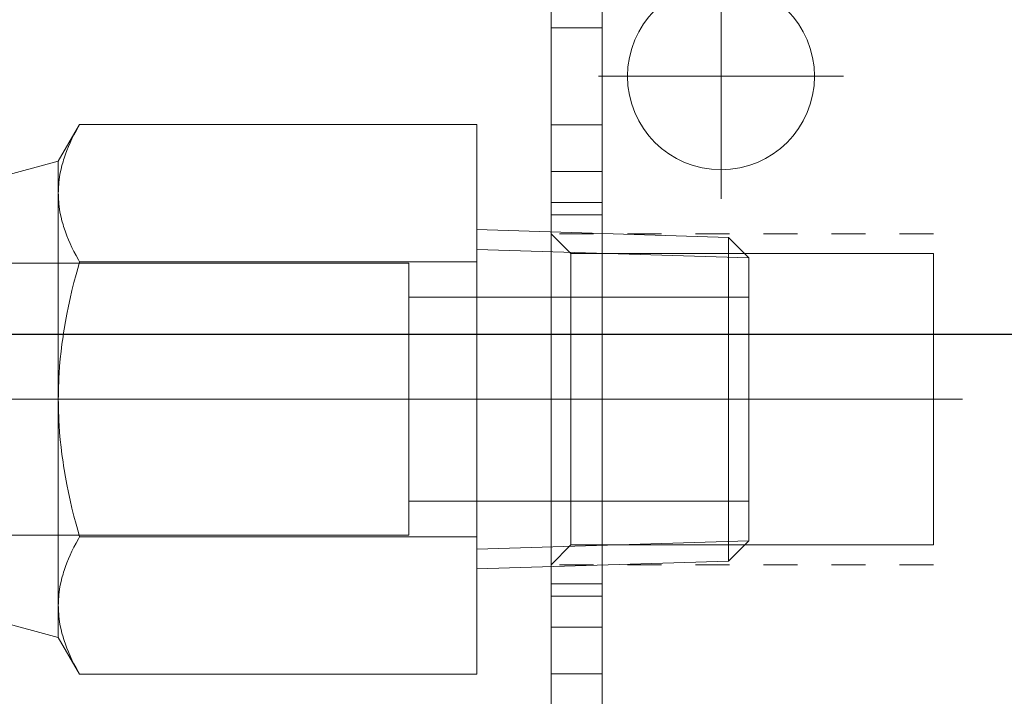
# Model space of a CAD drawing. Header units: millimetres. Extents: x 7142 to 9542, y -6624 to -4933.
# Tile 9 of 16: x 8172 to 8201, y -5591 to -5571. Entities that reach past the tile are written whole.
import ezdxf

# ---------------------------------------------------------------- set-up
doc = ezdxf.new("R2010")
doc.units = ezdxf.units.MM
doc.header["$MEASUREMENT"] = 0
doc.linetypes.add('CNS_DASHED', pattern=[2, 1, -1])
doc.layers.add('图层1', color=7, linetype='Continuous', lineweight=25)
doc.layers.add('图层7', color=4, linetype='Continuous', lineweight=15)

# ---------------------------------------------------------------- blocks, each defined once
blk = doc.blocks.new('VL-O-1-4')
at = {"layer": '图层7'}
for p, q in [((1841.476, -1469.81), (1841.476, -1518.81)), ((1842.976, -1471.519), (1842.976, -1517.102)), ((1846.476, -1488.207), (1846.476, -1495.414)), ((1842.976, -1490.385), (1841.476, -1490.385)), ((1842.873, -1491.81), (1850.079, -1491.81)), ((1827.61, -1493.227), (1826.985, -1494.31)), ((1839.293, -1493.227), (1827.61, -1493.227)), ((1839.293, -1493.227), (1839.293, -1509.393)), ((1841.476, -1493.236), (1842.976, -1493.236)), ((1826.985, -1494.31), (1824.974, -1494.849)), ((1826.985, -1494.31), (1826.985, -1508.31)), ((1841.476, -1494.609), (1842.976, -1494.609)), ((1841.476, -1495.522), (1842.976, -1495.522)), ((1842.976, -1495.883), (1841.476, -1495.883)), ((1846.693, -1496.553), (1839.293, -1496.321)), ((1841.476, -1496.446), (1842.057, -1497.027)), ((1846.693, -1496.553), (1846.693, -1506.068)), ((1847.293, -1497.152), (1846.693, -1496.553)), ((1847.293, -1497.152), (1839.293, -1496.902)), ((1842.057, -1505.593), (1842.057, -1497.027)), ((1842.057, -1497.027), (1852.726, -1497.027)), ((1847.293, -1497.152), (1847.293, -1505.468)), ((1852.726, -1505.593), (1852.726, -1497.027)), ((1837.293, -1497.31), (1819.293, -1497.31)), ((1839.293, -1497.269), (1827.61, -1497.269)), ((1837.293, -1497.31), (1837.293, -1505.31)), ((1847.293, -1498.31), (1837.293, -1498.31)), ((1847.719, -1501.31), (1818.867, -1501.31)), ((1853.579, -1501.31), (1840.623, -1501.31)), ((1837.293, -1504.31), (1847.293, -1504.31)), ((1819.293, -1505.31), (1837.293, -1505.31)), ((1839.293, -1505.352), (1827.61, -1505.352)), ((1847.293, -1505.468), (1839.293, -1505.718)), ((1842.057, -1505.593), (1841.476, -1506.174)), ((1852.726, -1505.593), (1842.057, -1505.593)), ((1846.693, -1506.068), (1847.293, -1505.468)), ((1839.293, -1506.299), (1846.693, -1506.068)), ((1841.476, -1506.738), (1842.976, -1506.738)), ((1841.476, -1507.098), (1842.976, -1507.098)), ((1824.974, -1507.771), (1826.985, -1508.31)), ((1841.476, -1508.012), (1842.976, -1508.012)), ((1826.985, -1508.31), (1827.61, -1509.393)), ((1839.293, -1509.393), (1827.61, -1509.393)), ((1842.976, -1509.385), (1841.476, -1509.385))]:
    blk.add_line(p, q, dxfattribs=at)
at = {"layer": '图层7', "linetype": 'CNS_DASHED'}
for p, q in [((1852.726, -1496.446), (1841.476, -1496.446)), ((1852.726, -1506.174), (1841.476, -1506.174))]:
    blk.add_line(p, q, dxfattribs=at)
at = {"layer": '图层7'}
for points in [[(1826.985, -1495.248), (1826.986, -1495.194), (1826.99, -1495.086), (1826.997, -1494.978), (1827.003, -1494.924), (1827.009, -1494.87), (1827.024, -1494.762), (1827.043, -1494.654), (1827.066, -1494.546), (1827.092, -1494.437), (1827.123, -1494.327), (1827.139, -1494.272), (1827.157, -1494.217), (1827.195, -1494.106), (1827.237, -1493.994), (1827.283, -1493.88), (1827.333, -1493.766), (1827.387, -1493.649), (1827.416, -1493.591), (1827.445, -1493.531), (1827.508, -1493.411), (1827.575, -1493.289), (1827.61, -1493.227)], [(1827.61, -1493.227), (1827.575, -1493.289), (1827.508, -1493.411), (1827.445, -1493.531), (1827.416, -1493.591), (1827.387, -1493.649), (1827.333, -1493.766), (1827.283, -1493.88), (1827.237, -1493.994), (1827.195, -1494.106), (1827.157, -1494.217), (1827.139, -1494.272), (1827.123, -1494.327), (1827.092, -1494.437), (1827.066, -1494.546), (1827.043, -1494.654), (1827.024, -1494.762), (1827.009, -1494.87), (1827.003, -1494.924), (1826.997, -1494.978), (1826.99, -1495.086), (1826.986, -1495.194), (1826.985, -1495.248)], [(1827.61, -1497.269), (1827.575, -1497.207), (1827.508, -1497.085), (1827.445, -1496.965), (1827.416, -1496.906), (1827.387, -1496.847), (1827.333, -1496.731), (1827.283, -1496.616), (1827.237, -1496.503), (1827.195, -1496.39), (1827.157, -1496.279), (1827.139, -1496.224), (1827.123, -1496.169), (1827.092, -1496.06), (1827.066, -1495.951), (1827.043, -1495.842), (1827.024, -1495.734), (1827.009, -1495.627), (1827.003, -1495.573), (1826.997, -1495.519), (1826.99, -1495.411), (1826.986, -1495.302), (1826.985, -1495.248)], [(1826.985, -1495.248), (1826.986, -1495.302), (1826.99, -1495.411), (1826.997, -1495.519), (1827.003, -1495.573), (1827.009, -1495.627), (1827.024, -1495.734), (1827.043, -1495.842), (1827.066, -1495.951), (1827.092, -1496.06), (1827.123, -1496.169), (1827.139, -1496.224), (1827.157, -1496.279), (1827.195, -1496.39), (1827.237, -1496.503), (1827.283, -1496.616), (1827.333, -1496.731), (1827.387, -1496.847), (1827.416, -1496.906), (1827.445, -1496.965), (1827.508, -1497.085), (1827.575, -1497.207), (1827.61, -1497.269)], [(1826.985, -1501.31), (1826.986, -1501.202), (1826.99, -1500.985), (1826.997, -1500.769), (1827.003, -1500.661), (1827.009, -1500.554), (1827.024, -1500.338), (1827.043, -1500.122), (1827.066, -1499.905), (1827.092, -1499.687), (1827.123, -1499.469), (1827.139, -1499.359), (1827.157, -1499.248), (1827.195, -1499.026), (1827.237, -1498.802), (1827.283, -1498.575), (1827.333, -1498.345), (1827.387, -1498.113), (1827.416, -1497.995), (1827.445, -1497.877), (1827.508, -1497.637), (1827.575, -1497.393), (1827.61, -1497.269)], [(1827.61, -1497.269), (1827.575, -1497.393), (1827.508, -1497.637), (1827.445, -1497.877), (1827.416, -1497.995), (1827.387, -1498.113), (1827.333, -1498.345), (1827.283, -1498.575), (1827.237, -1498.802), (1827.195, -1499.026), (1827.157, -1499.248), (1827.139, -1499.359), (1827.123, -1499.469), (1827.092, -1499.687), (1827.066, -1499.905), (1827.043, -1500.122), (1827.024, -1500.338), (1827.009, -1500.554), (1827.003, -1500.661), (1826.997, -1500.769), (1826.99, -1500.985), (1826.986, -1501.202), (1826.985, -1501.31)], [(1827.61, -1505.352), (1827.575, -1505.228), (1827.508, -1504.984), (1827.445, -1504.744), (1827.416, -1504.626), (1827.387, -1504.508), (1827.333, -1504.275), (1827.283, -1504.046), (1827.237, -1503.819), (1827.195, -1503.595), (1827.157, -1503.373), (1827.139, -1503.262), (1827.123, -1503.152), (1827.092, -1502.933), (1827.066, -1502.716), (1827.043, -1502.499), (1827.024, -1502.283), (1827.009, -1502.067), (1827.003, -1501.959), (1826.997, -1501.851), (1826.99, -1501.635), (1826.986, -1501.419), (1826.985, -1501.31)], [(1826.985, -1501.31), (1826.986, -1501.419), (1826.99, -1501.635), (1826.997, -1501.851), (1827.003, -1501.959), (1827.009, -1502.067), (1827.024, -1502.283), (1827.043, -1502.499), (1827.066, -1502.716), (1827.092, -1502.933), (1827.123, -1503.152), (1827.139, -1503.262), (1827.157, -1503.373), (1827.195, -1503.595), (1827.237, -1503.819), (1827.283, -1504.046), (1827.333, -1504.275), (1827.387, -1504.508), (1827.416, -1504.626), (1827.445, -1504.744), (1827.508, -1504.984), (1827.575, -1505.228), (1827.61, -1505.352)], [(1827.61, -1505.352), (1827.575, -1505.414), (1827.508, -1505.536), (1827.445, -1505.656), (1827.416, -1505.715), (1827.387, -1505.774), (1827.333, -1505.89), (1827.283, -1506.005), (1827.237, -1506.118), (1827.195, -1506.23), (1827.157, -1506.341), (1827.139, -1506.397), (1827.123, -1506.452), (1827.092, -1506.561), (1827.066, -1506.67), (1827.043, -1506.778), (1827.024, -1506.886), (1827.009, -1506.994), (1827.003, -1507.048), (1826.997, -1507.102), (1826.99, -1507.21), (1826.986, -1507.318), (1826.985, -1507.373)], [(1826.985, -1507.373), (1826.986, -1507.318), (1826.99, -1507.21), (1826.997, -1507.102), (1827.003, -1507.048), (1827.009, -1506.994), (1827.024, -1506.886), (1827.043, -1506.778), (1827.066, -1506.67), (1827.092, -1506.561), (1827.123, -1506.452), (1827.139, -1506.397), (1827.157, -1506.341), (1827.195, -1506.23), (1827.237, -1506.118), (1827.283, -1506.005), (1827.333, -1505.89), (1827.387, -1505.774), (1827.416, -1505.715), (1827.445, -1505.656), (1827.508, -1505.536), (1827.575, -1505.414), (1827.61, -1505.352)], [(1826.985, -1507.373), (1826.986, -1507.427), (1826.99, -1507.535), (1826.997, -1507.643), (1827.003, -1507.697), (1827.009, -1507.751), (1827.024, -1507.859), (1827.043, -1507.967), (1827.066, -1508.075), (1827.092, -1508.184), (1827.123, -1508.293), (1827.139, -1508.348), (1827.157, -1508.404), (1827.195, -1508.515), (1827.237, -1508.627), (1827.283, -1508.74), (1827.333, -1508.855), (1827.387, -1508.971), (1827.416, -1509.03), (1827.445, -1509.089), (1827.508, -1509.209), (1827.575, -1509.331), (1827.61, -1509.393)], [(1827.61, -1509.393), (1827.575, -1509.331), (1827.508, -1509.209), (1827.445, -1509.089), (1827.416, -1509.03), (1827.387, -1508.971), (1827.333, -1508.855), (1827.283, -1508.74), (1827.237, -1508.627), (1827.195, -1508.515), (1827.157, -1508.404), (1827.139, -1508.348), (1827.123, -1508.293), (1827.092, -1508.184), (1827.066, -1508.075), (1827.043, -1507.967), (1827.024, -1507.859), (1827.009, -1507.751), (1827.003, -1507.697), (1826.997, -1507.643), (1826.99, -1507.535), (1826.986, -1507.427), (1826.985, -1507.373)]]:
    blk.add_lwpolyline(points, dxfattribs=at)
blk.add_circle((1846.476, -1491.81), 2.75, dxfattribs=at)

msp = doc.modelspace()

# ---------------------------------------------------------------- linework, layer by layer
at = {"layer": '图层1'}
msp.add_line((7643.718, -5580.143), (8251.718, -5580.143), dxfattribs=at)

# ---------------------------------------------------------------- block references
at = {"layer": '图层7'}
msp.add_blockref('VL-O-1-4', (6346.18, -4080.75), dxfattribs=at)

doc.saveas('drawing.dxf')
